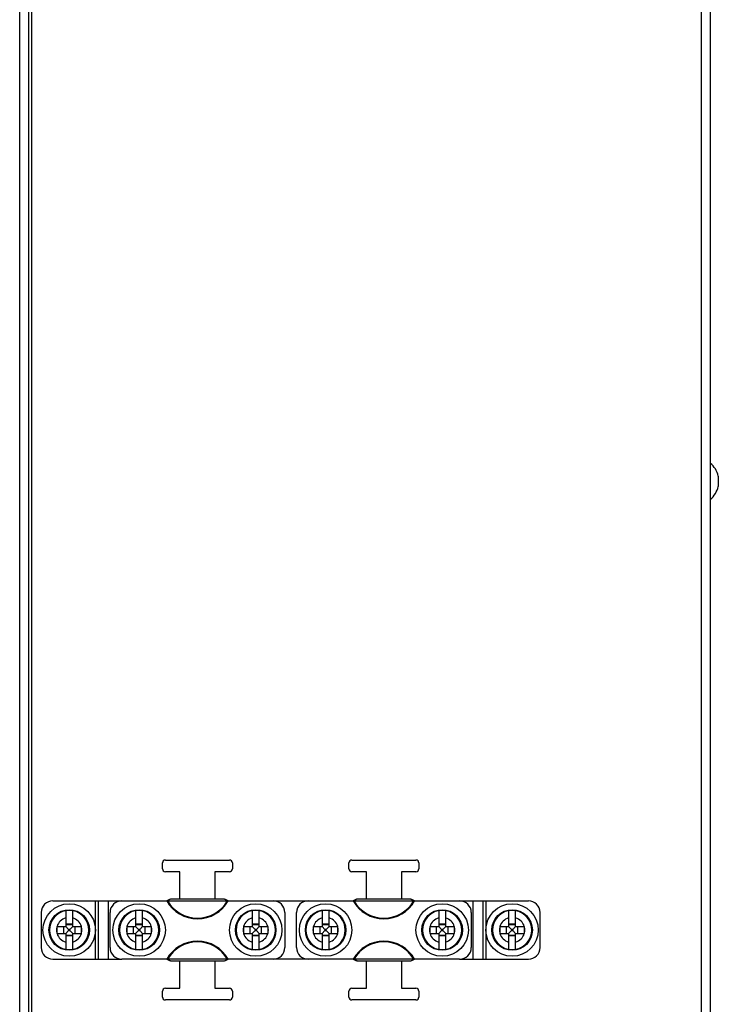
# Model space of a CAD drawing. Header units: millimetres. Extents: x 1 to 1591, y -395 to 1220.
# Tile 34 of 81: x 640 to 760, y 402 to 571. Entities that reach past the tile are written whole.
import ezdxf

# ---------------------------------------------------------------- set-up
doc = ezdxf.new("R2010")
doc.units = ezdxf.units.MM
doc.header["$LTSCALE"] = 65.395
for name, color, linetype in [('A_3X8_GBT12615_90_14_AM_0', 7, 'CONTINUOUS'), ('EARTHING_CLIP1_13_AM_0', 7, 'CONTINUOUS'), ('LDZHJ_SZCYZT_M4X12_11_AM_0', 7, 'CONTINUOUS'), ('MANIFOLD_SOLID_BREP_133660_AM_0', 7, 'CONTINUOUS'), ('MANIFOLD_SOLID_BREP_410340_AM_0', 7, 'CONTINUOUS')]:
    doc.layers.add(name, color=color, linetype=linetype)

msp = doc.modelspace()

# ---------------------------------------------------------------- linework, layer by layer
at = {"layer": 'A_3X8_GBT12615_90_14_AM_0', "color": 7}
msp.add_line((760.11, 492.87), (760.11, 491.07), dxfattribs=at)
for start, end in [(13.0357, 51.1613), (308.8387, 346.9643)]:
    msp.add_arc((756.22, 491.97), 3.99, start, end, dxfattribs=at)
at = {"layer": 'EARTHING_CLIP1_13_AM_0', "color": 7}
for p, q in [((657.72, 419.97), (683.72, 419.97)), ((665.68, 420.07), (665.45, 419.97)), ((666.1, 420.27), (665.59, 419.97)), ((665.9, 420.18), (665.68, 420.07)), ((666.1, 420.27), (665.9, 420.18)), ((675.34, 420.27), (666.1, 420.27)), ((675.54, 420.18), (675.34, 420.27)), ((675.34, 420.27), (675.86, 419.97)), ((675.76, 420.07), (675.54, 420.18)), ((675.99, 419.97), (675.76, 420.07)), ((689.72, 419.97), (715.72, 419.97)), ((697.68, 420.07), (697.45, 419.97)), ((698.1, 420.27), (697.59, 419.97)), ((697.9, 420.18), (697.68, 420.07)), ((698.1, 420.27), (697.9, 420.18)), ((707.34, 420.27), (698.1, 420.27)), ((707.54, 420.18), (707.34, 420.27)), ((707.34, 420.27), (707.86, 419.97)), ((707.76, 420.07), (707.54, 420.18)), ((707.99, 419.97), (707.76, 420.07)), ((655.72, 411.97), (655.72, 417.97)), ((685.72, 417.97), (685.72, 411.97)), ((687.72, 411.97), (687.72, 417.97)), ((717.72, 417.97), (717.72, 411.97)), ((683.72, 409.97), (657.72, 409.97)), ((665.45, 409.97), (665.68, 409.86)), ((666.1, 409.67), (665.59, 409.97)), ((665.68, 409.86), (665.9, 409.76)), ((665.9, 409.76), (666.1, 409.67)), ((666.1, 409.67), (675.34, 409.67)), ((675.34, 409.67), (675.86, 409.97)), ((675.34, 409.67), (675.54, 409.76)), ((675.54, 409.76), (675.76, 409.86)), ((675.76, 409.86), (675.99, 409.97)), ((715.72, 409.97), (689.72, 409.97)), ((697.45, 409.97), (697.68, 409.86)), ((698.1, 409.67), (697.59, 409.97)), ((697.68, 409.86), (697.9, 409.76)), ((697.9, 409.76), (698.1, 409.67)), ((698.1, 409.67), (707.34, 409.67)), ((707.34, 409.67), (707.86, 409.97)), ((707.34, 409.67), (707.54, 409.76)), ((707.54, 409.76), (707.76, 409.86)), ((707.76, 409.86), (707.99, 409.97))]:
    msp.add_line(p, q, dxfattribs=at)
for centre, radius, start, end in [((657.72, 417.97), 2, 90, 180), ((670.72, 422.97), 6.07, 209.6391, 330.3609), ((670.72, 422.97), 5.95, 210.2933, 329.7067), ((683.72, 417.97), 2, 0, 90), ((689.72, 417.97), 2, 90, 180), ((702.72, 422.97), 6.07, 209.6391, 330.3609), ((702.72, 422.97), 5.95, 210.2933, 329.7067), ((715.72, 417.97), 2, 0, 90), ((670.72, 406.97), 6.07, 29.6391, 150.3609), ((670.72, 406.97), 5.95, 30.2933, 149.7067), ((702.72, 406.97), 6.07, 29.6391, 150.3609), ((702.72, 406.97), 5.95, 30.2933, 149.7067), ((657.72, 411.97), 2, 180, 270), ((683.72, 411.97), 2, 270, 360), ((689.72, 411.97), 2, 180, 270), ((715.72, 411.97), 2, 270, 360)]:
    msp.add_arc(centre, radius, start, end, dxfattribs=at)
at = {"layer": 'LDZHJ_SZCYZT_M4X12_11_AM_0', "color": 7}
for p, q in [((648.12, 418.29), (648.12, 415.57)), ((649.32, 415.57), (649.32, 418.29)), ((660.12, 418.29), (660.12, 415.57)), ((661.32, 415.57), (661.32, 418.29)), ((680.12, 418.29), (680.12, 415.57)), ((681.32, 415.57), (681.32, 418.29)), ((692.12, 418.29), (692.12, 415.57)), ((693.32, 415.57), (693.32, 418.29)), ((712.12, 418.29), (712.12, 415.57)), ((713.32, 415.57), (713.32, 418.29)), ((724.12, 418.29), (724.12, 415.57)), ((725.32, 415.57), (725.32, 418.29)), ((649.32, 415.99), (648.12, 415.99)), ((648.12, 415.91), (649.32, 415.91)), ((661.32, 415.99), (660.12, 415.99)), ((660.12, 415.91), (661.32, 415.91)), ((681.32, 415.99), (680.12, 415.99)), ((680.12, 415.91), (681.32, 415.91)), ((693.32, 415.99), (692.12, 415.99)), ((692.12, 415.91), (693.32, 415.91)), ((713.32, 415.99), (712.12, 415.99)), ((712.12, 415.91), (713.32, 415.91)), ((725.32, 415.99), (724.12, 415.99)), ((724.12, 415.91), (725.32, 415.91)), ((646.6, 415.57), (648.12, 415.57)), ((646.6, 415.57), (646.6, 414.37)), ((646.6, 414.37), (648.12, 414.37)), ((647.77, 414.37), (647.77, 415.57)), ((648.12, 415.57), (648.61, 415.08)), ((648.12, 414.37), (648.61, 414.86)), ((648.12, 414.37), (648.12, 411.65)), ((649.32, 414.02), (648.12, 414.02)), ((648.83, 415.08), (648.61, 415.08)), ((648.61, 415.08), (648.61, 414.86)), ((648.61, 414.86), (648.83, 414.86)), ((649.32, 415.57), (648.83, 415.08)), ((648.83, 414.86), (648.83, 415.08)), ((649.32, 414.37), (648.83, 414.86)), ((649.32, 415.57), (650.84, 415.57)), ((649.32, 414.37), (650.84, 414.37)), ((649.32, 411.65), (649.32, 414.37)), ((649.67, 415.57), (649.67, 414.37)), ((650.84, 414.37), (650.84, 415.57)), ((658.6, 415.57), (660.12, 415.57)), ((658.6, 415.57), (658.6, 414.37)), ((658.6, 414.37), (660.12, 414.37)), ((659.77, 414.37), (659.77, 415.57)), ((660.12, 415.57), (660.61, 415.08)), ((660.12, 414.37), (660.61, 414.86)), ((660.12, 414.37), (660.12, 411.65)), ((661.32, 414.02), (660.12, 414.02)), ((660.83, 415.08), (660.61, 415.08)), ((660.61, 415.08), (660.61, 414.86)), ((660.61, 414.86), (660.83, 414.86)), ((661.32, 415.57), (660.83, 415.08)), ((660.83, 414.86), (660.83, 415.08)), ((661.32, 414.37), (660.83, 414.86)), ((661.32, 415.57), (662.84, 415.57)), ((661.32, 414.37), (662.84, 414.37)), ((661.32, 411.65), (661.32, 414.37)), ((661.67, 415.57), (661.67, 414.37)), ((662.84, 414.37), (662.84, 415.57)), ((678.6, 415.57), (680.12, 415.57)), ((678.6, 415.57), (678.6, 414.37)), ((678.6, 414.37), (680.12, 414.37)), ((679.77, 414.37), (679.77, 415.57)), ((680.12, 415.57), (680.61, 415.08)), ((680.12, 414.37), (680.61, 414.86)), ((680.12, 414.37), (680.12, 411.65)), ((681.32, 414.02), (680.12, 414.02)), ((680.83, 415.08), (680.61, 415.08)), ((680.61, 415.08), (680.61, 414.86)), ((680.61, 414.86), (680.83, 414.86)), ((681.32, 415.57), (680.83, 415.08)), ((680.83, 414.86), (680.83, 415.08)), ((681.32, 414.37), (680.83, 414.86)), ((681.32, 415.57), (682.84, 415.57)), ((681.32, 414.37), (682.84, 414.37)), ((681.32, 411.65), (681.32, 414.37)), ((681.67, 415.57), (681.67, 414.37)), ((682.84, 414.37), (682.84, 415.57)), ((690.6, 415.57), (692.12, 415.57)), ((690.6, 415.57), (690.6, 414.37)), ((690.6, 414.37), (692.12, 414.37)), ((691.77, 414.37), (691.77, 415.57)), ((692.12, 415.57), (692.61, 415.08)), ((692.12, 414.37), (692.61, 414.86)), ((692.12, 414.37), (692.12, 411.65)), ((693.32, 414.02), (692.12, 414.02)), ((692.83, 415.08), (692.61, 415.08)), ((692.61, 415.08), (692.61, 414.86)), ((692.61, 414.86), (692.83, 414.86)), ((693.32, 415.57), (692.83, 415.08)), ((692.83, 414.86), (692.83, 415.08)), ((693.32, 414.37), (692.83, 414.86)), ((693.32, 415.57), (694.84, 415.57)), ((693.32, 414.37), (694.84, 414.37)), ((693.32, 411.65), (693.32, 414.37)), ((693.67, 415.57), (693.67, 414.37)), ((694.84, 414.37), (694.84, 415.57)), ((710.6, 415.57), (712.12, 415.57)), ((710.6, 415.57), (710.6, 414.37)), ((710.6, 414.37), (712.12, 414.37)), ((711.77, 414.37), (711.77, 415.57)), ((712.12, 415.57), (712.61, 415.08)), ((712.12, 414.37), (712.61, 414.86)), ((712.12, 414.37), (712.12, 411.65)), ((713.32, 414.02), (712.12, 414.02)), ((712.83, 415.08), (712.61, 415.08)), ((712.61, 415.08), (712.61, 414.86)), ((712.61, 414.86), (712.83, 414.86)), ((713.32, 415.57), (712.83, 415.08)), ((712.83, 414.86), (712.83, 415.08)), ((713.32, 414.37), (712.83, 414.86)), ((713.32, 415.57), (714.84, 415.57)), ((713.32, 414.37), (714.84, 414.37)), ((713.32, 411.65), (713.32, 414.37)), ((713.67, 415.57), (713.67, 414.37)), ((714.84, 414.37), (714.84, 415.57)), ((722.6, 415.57), (724.12, 415.57)), ((722.6, 415.57), (722.6, 414.37)), ((722.6, 414.37), (724.12, 414.37)), ((723.77, 414.37), (723.77, 415.57)), ((724.12, 415.57), (724.61, 415.08)), ((724.12, 414.37), (724.61, 414.86)), ((724.12, 414.37), (724.12, 411.65)), ((725.32, 414.02), (724.12, 414.02)), ((724.83, 415.08), (724.61, 415.08)), ((724.61, 415.08), (724.61, 414.86)), ((724.61, 414.86), (724.83, 414.86)), ((725.32, 415.57), (724.83, 415.08)), ((724.83, 414.86), (724.83, 415.08)), ((725.32, 414.37), (724.83, 414.86)), ((725.32, 415.57), (726.84, 415.57)), ((725.32, 414.37), (726.84, 414.37)), ((725.32, 411.65), (725.32, 414.37)), ((725.67, 415.57), (725.67, 414.37)), ((726.84, 414.37), (726.84, 415.57)), ((649.32, 413.95), (648.12, 413.95)), ((661.32, 413.95), (660.12, 413.95)), ((681.32, 413.95), (680.12, 413.95)), ((693.32, 413.95), (692.12, 413.95)), ((713.32, 413.95), (712.12, 413.95)), ((725.32, 413.95), (724.12, 413.95))]:
    msp.add_line(p, q, dxfattribs=at)
for centre, radius in [((648.72, 414.97), 4.5), ((660.72, 414.97), 4.5), ((680.72, 414.97), 4.5), ((692.72, 414.97), 4.5), ((712.72, 414.97), 4.5), ((724.72, 414.97), 4.5), ((648.72, 414.97), 3.48), ((660.72, 414.97), 3.48), ((680.72, 414.97), 3.48), ((692.72, 414.97), 3.48), ((712.72, 414.97), 3.48), ((724.72, 414.97), 3.48)]:
    msp.add_circle(centre, radius, dxfattribs=at)
for centre, radius, start, end in [((648.72, 414.97), 3.37, 100.2595, 259.7405), ((648.72, 414.97), 3.37, 79.7405, 100.2595), ((648.72, 414.97), 3.37, 280.2595, 79.7405), ((660.72, 414.97), 3.37, 100.2595, 259.7405), ((660.72, 414.97), 3.37, 79.7405, 100.2595), ((660.72, 414.97), 3.37, 280.2595, 79.7405), ((680.72, 414.97), 3.37, 100.2595, 259.7405), ((680.72, 414.97), 3.37, 79.7405, 100.2595), ((680.72, 414.97), 3.37, 280.2595, 79.7405), ((692.72, 414.97), 3.37, 100.2595, 259.7405), ((692.72, 414.97), 3.37, 79.7405, 100.2595), ((692.72, 414.97), 3.37, 280.2595, 79.7405), ((712.72, 414.97), 3.37, 100.2595, 259.7405), ((712.72, 414.97), 3.37, 79.7405, 100.2595), ((712.72, 414.97), 3.37, 280.2595, 79.7405), ((724.72, 414.97), 3.37, 100.2595, 259.7405), ((724.72, 414.97), 3.37, 79.7405, 100.2595), ((724.72, 414.97), 3.37, 280.2595, 79.7405), ((648.72, 414.97), 2.17, 106.029, 163.971), ((648.72, 414.97), 2.17, 16.029, 73.971), ((660.72, 414.97), 2.17, 106.029, 163.971), ((660.72, 414.97), 2.17, 16.029, 73.971), ((680.72, 414.97), 2.17, 106.029, 163.971), ((680.72, 414.97), 2.17, 16.029, 73.971), ((692.72, 414.97), 2.17, 106.029, 163.971), ((692.72, 414.97), 2.17, 16.029, 73.971), ((712.72, 414.97), 2.17, 106.029, 163.971), ((712.72, 414.97), 2.17, 16.029, 73.971), ((724.72, 414.97), 2.17, 106.029, 163.971), ((724.72, 414.97), 2.17, 16.029, 73.971), ((648.72, 414.97), 2.17, 167.3276, 192.6724), ((648.72, 414.97), 2.17, 196.029, 253.971), ((648.72, 414.97), 2.17, 286.029, 343.971), ((648.72, 414.97), 2.17, 347.3276, 12.6724), ((660.72, 414.97), 2.17, 167.3276, 192.6724), ((660.72, 414.97), 2.17, 196.029, 253.971), ((660.72, 414.97), 2.17, 286.029, 343.971), ((660.72, 414.97), 2.17, 347.3276, 12.6724), ((680.72, 414.97), 2.17, 167.3276, 192.6724), ((680.72, 414.97), 2.17, 196.029, 253.971), ((680.72, 414.97), 2.17, 286.029, 343.971), ((680.72, 414.97), 2.17, 347.3276, 12.6724), ((692.72, 414.97), 2.17, 167.3276, 192.6724), ((692.72, 414.97), 2.17, 196.029, 253.971), ((692.72, 414.97), 2.17, 286.029, 343.971), ((692.72, 414.97), 2.17, 347.3276, 12.6724), ((712.72, 414.97), 2.17, 167.3276, 192.6724), ((712.72, 414.97), 2.17, 196.029, 253.971), ((712.72, 414.97), 2.17, 286.029, 343.971), ((712.72, 414.97), 2.17, 347.3276, 12.6724), ((724.72, 414.97), 2.17, 167.3276, 192.6724), ((724.72, 414.97), 2.17, 196.029, 253.971), ((724.72, 414.97), 2.17, 286.029, 343.971), ((724.72, 414.97), 2.17, 347.3276, 12.6724), ((648.72, 414.97), 3.37, 259.7405, 280.2595), ((660.72, 414.97), 3.37, 259.7405, 280.2595), ((680.72, 414.97), 3.37, 259.7405, 280.2595), ((692.72, 414.97), 3.37, 259.7405, 280.2595), ((712.72, 414.97), 3.37, 259.7405, 280.2595), ((724.72, 414.97), 3.37, 259.7405, 280.2595)]:
    msp.add_arc(centre, radius, start, end, dxfattribs=at)
at = {"layer": 'MANIFOLD_SOLID_BREP_133660_AM_0', "color": 7}
for p, q in [((664.72, 425.47), (664.72, 426.47)), ((665.22, 426.97), (676.22, 426.97)), ((676.72, 426.47), (676.72, 425.47)), ((696.72, 425.47), (696.72, 426.47)), ((697.22, 426.97), (708.22, 426.97)), ((708.72, 426.47), (708.72, 425.47)), ((667.72, 424.97), (665.22, 424.97)), ((667.72, 420.27), (667.72, 424.97)), ((676.22, 424.97), (673.72, 424.97)), ((673.72, 424.97), (673.72, 420.27)), ((699.72, 424.97), (697.22, 424.97)), ((699.72, 420.27), (699.72, 424.97)), ((708.22, 424.97), (705.72, 424.97)), ((705.72, 424.97), (705.72, 420.27)), ((645.92, 419.97), (657.72, 419.97)), ((653.22, 409.97), (653.22, 419.97)), ((653.72, 409.97), (653.72, 419.97)), ((655.42, 419.97), (655.42, 409.97)), ((683.72, 419.97), (689.72, 419.97)), ((715.72, 419.97), (727.52, 419.97)), ((718.02, 409.97), (718.02, 419.97)), ((719.72, 419.97), (719.72, 409.97)), ((720.22, 419.97), (720.22, 409.97)), ((643.92, 417.97), (643.92, 411.97)), ((729.52, 411.97), (729.52, 417.97)), ((645.92, 409.97), (657.72, 409.97)), ((667.72, 404.97), (667.72, 409.67)), ((673.72, 409.67), (673.72, 404.97)), ((689.72, 409.97), (683.72, 409.97)), ((699.72, 404.97), (699.72, 409.67)), ((705.72, 409.67), (705.72, 404.97)), ((715.72, 409.97), (727.52, 409.97)), ((664.72, 403.47), (664.72, 404.47)), ((665.22, 404.97), (667.72, 404.97)), ((673.72, 404.97), (676.22, 404.97)), ((676.72, 404.47), (676.72, 403.47)), ((696.72, 403.47), (696.72, 404.47)), ((697.22, 404.97), (699.72, 404.97)), ((705.72, 404.97), (708.22, 404.97)), ((708.72, 404.47), (708.72, 403.47)), ((676.22, 402.97), (665.22, 402.97)), ((708.22, 402.97), (697.22, 402.97))]:
    msp.add_line(p, q, dxfattribs=at)
for centre, radius, start, end in [((665.22, 426.47), 0.5, 90, 180), ((676.22, 426.47), 0.5, 0, 90), ((697.22, 426.47), 0.5, 90, 180), ((708.22, 426.47), 0.5, 0, 90), ((665.22, 425.47), 0.5, 180, 270), ((676.22, 425.47), 0.5, 270, 360), ((697.22, 425.47), 0.5, 180, 270), ((708.22, 425.47), 0.5, 270, 360), ((645.92, 417.97), 2, 90, 180), ((727.52, 417.97), 2, 0, 90), ((645.92, 411.97), 2, 180, 270), ((727.52, 411.97), 2, 270, 360), ((665.22, 404.47), 0.5, 90, 180), ((676.22, 404.47), 0.5, 0, 90), ((697.22, 404.47), 0.5, 90, 180), ((708.22, 404.47), 0.5, 0, 90), ((665.22, 403.47), 0.5, 180, 270), ((676.22, 403.47), 0.5, 270, 360), ((697.22, 403.47), 0.5, 180, 270), ((708.22, 403.47), 0.5, 270, 360)]:
    msp.add_arc(centre, radius, start, end, dxfattribs=at)
at = {"layer": 'MANIFOLD_SOLID_BREP_410340_AM_0', "color": 7}
for p, q in [((640.22, 132.47), (640.22, 750.47)), ((641.72, 750.47), (641.72, 132.97)), ((642.22, 750.47), (642.22, 132.47)), ((758.72, 576.28), (758.72, 132.97)), ((757.22, 132.47), (757.22, 575.08))]:
    msp.add_line(p, q, dxfattribs=at)

doc.saveas('drawing.dxf')
